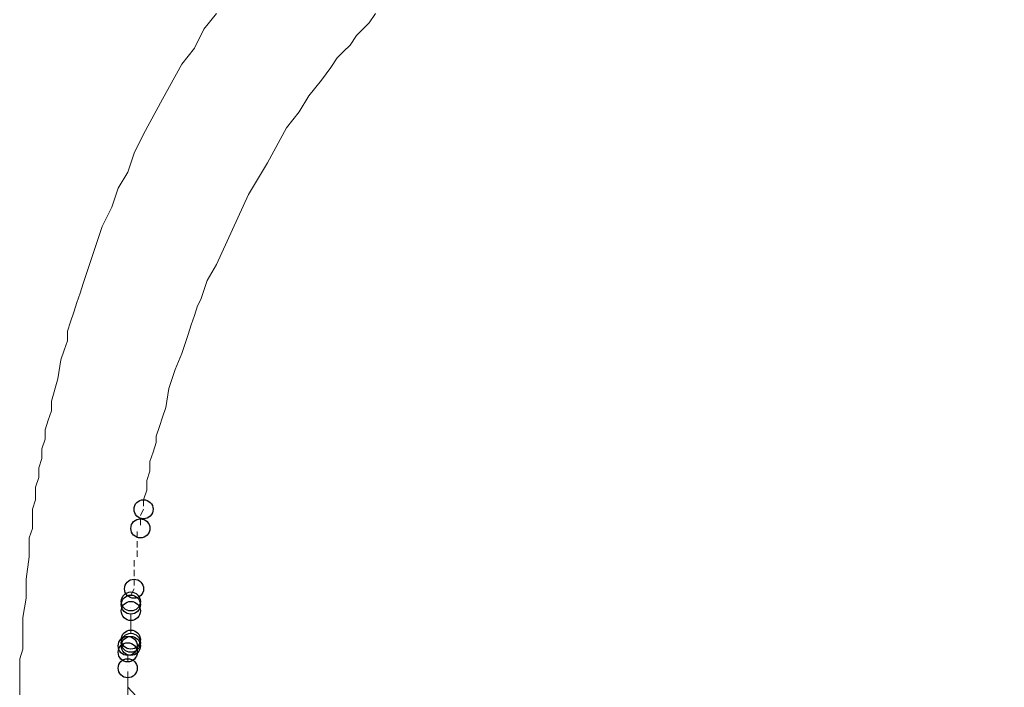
# Model space of a CAD drawing. Header units: centimetres. Extents: x -94 to 21, y -30 to 196.
# Tile 23 of 143: x -9.058 to -8.402, y -5.049 to -4.604. Entities that reach past the tile are written whole.
import ezdxf

# ---------------------------------------------------------------- set-up
doc = ezdxf.new("R2010")
doc.units = ezdxf.units.CM
doc.header["$MEASUREMENT"] = 0
doc.layers.add('Ebene 1', color=7, linetype='Continuous')

msp = doc.modelspace()

# ---------------------------------------------------------------- linework, layer by layer
at = {"layer": 'Ebene 1', "color": 252}
for centre in [(-8.97518, -4.92999), (-8.9773, -4.94269), (-8.98153, -4.98291), (-8.98365, -4.99137), (-8.98365, -4.99349), (-8.98365, -4.99772), (-8.98365, -5.01677), (-8.98365, -5.01889), (-8.98577, -5.02101), (-8.98577, -5.02524), (-8.98365, -5.02101), (-8.98577, -5.03582)]:
    msp.add_ellipse(centre, major_axis=(0, 0.00635), ratio=1, dxfattribs=at)
at = {"layer": 'Ebene 1', "color": 252, "lineweight": 13}
for points in [[(-8.93497, -4.61037), (-8.93497, -4.61037), (-8.9265, -4.59979), (-8.9265, -4.59979)], [(-8.8249, -4.60614), (-8.8249, -4.60614), (-8.82067, -4.59979), (-8.82067, -4.59979)], [(-8.94132, -4.62307), (-8.94132, -4.62307), (-8.93497, -4.61037), (-8.93497, -4.61037)], [(-8.8376, -4.62096), (-8.8376, -4.62096), (-8.83337, -4.61461), (-8.83337, -4.61461)], [(-8.94978, -4.63366), (-8.94978, -4.63366), (-8.94132, -4.62307), (-8.94132, -4.62307)], [(-8.8503, -4.63577), (-8.8503, -4.63577), (-8.84607, -4.62942), (-8.84607, -4.62942)], [(-8.85665, -4.64424), (-8.85665, -4.64424), (-8.8503, -4.63577), (-8.8503, -4.63577)], [(-8.86512, -4.65482), (-8.86512, -4.65482), (-8.85665, -4.64424), (-8.85665, -4.64424)], [(-8.87147, -4.66541), (-8.87147, -4.66541), (-8.86512, -4.65482), (-8.86512, -4.65482)], [(-8.87993, -4.67599), (-8.87993, -4.67599), (-8.87147, -4.66541), (-8.87147, -4.66541)], [(-8.89263, -4.69927), (-8.89263, -4.69927), (-8.87993, -4.67599), (-8.87993, -4.67599)], [(-8.98153, -4.69292), (-8.98153, -4.69292), (-8.97518, -4.68022), (-8.97518, -4.68022)], [(-8.98577, -4.70562), (-8.98577, -4.70562), (-8.98153, -4.69292), (-8.98153, -4.69292)], [(-8.90533, -4.72044), (-8.90533, -4.72044), (-8.89263, -4.69927), (-8.89263, -4.69927)], [(-8.99212, -4.71621), (-8.99212, -4.71621), (-8.98577, -4.70562), (-8.98577, -4.70562)], [(-8.99635, -4.72891), (-8.99635, -4.72891), (-8.99212, -4.71621), (-8.99212, -4.71621)], [(-9.0027, -4.74161), (-9.0027, -4.74161), (-8.99635, -4.72891), (-8.99635, -4.72891)], [(-8.93285, -4.77759), (-8.93285, -4.77759), (-8.9265, -4.76701), (-8.9265, -4.76701)], [(-8.93708, -4.79029), (-8.93708, -4.79029), (-8.93285, -4.77759), (-8.93285, -4.77759)], [(-8.9392, -4.79452), (-8.9392, -4.79452), (-8.93708, -4.79029), (-8.93708, -4.79029)], [(-9.02598, -4.81781), (-9.02598, -4.81781), (-9.02598, -4.81146), (-9.02598, -4.81146)], [(-8.95402, -4.83686), (-8.95402, -4.83686), (-8.94978, -4.82627), (-8.94978, -4.82627)], [(-9.03233, -4.84321), (-9.03233, -4.84321), (-9.03022, -4.83051), (-9.03022, -4.83051)], [(-8.95825, -4.84956), (-8.95825, -4.84956), (-8.95402, -4.83686), (-8.95402, -4.83686)], [(-9.03657, -4.85802), (-9.03657, -4.85802), (-9.03233, -4.84321), (-9.03233, -4.84321)], [(-8.96037, -4.86226), (-8.96037, -4.86226), (-8.95825, -4.84956), (-8.95825, -4.84956)], [(-9.03657, -4.86437), (-9.03657, -4.86437), (-9.03657, -4.85802), (-9.03657, -4.85802)], [(-9.0408, -4.88342), (-9.0408, -4.88342), (-9.0408, -4.87707), (-9.0408, -4.87707)], [(-8.96672, -4.88554), (-8.96672, -4.88554), (-8.96672, -4.88131), (-8.96672, -4.88131)], [(-9.04292, -4.88977), (-9.04292, -4.88977), (-9.0408, -4.88342), (-9.0408, -4.88342)], [(-9.04292, -4.89612), (-9.04292, -4.89612), (-9.04292, -4.88977), (-9.04292, -4.88977)], [(-9.04503, -4.90247), (-9.04503, -4.90247), (-9.04292, -4.89612), (-9.04292, -4.89612)], [(-8.97095, -4.90459), (-8.97095, -4.90459), (-8.97095, -4.89824), (-8.97095, -4.89824)], [(-9.04503, -4.90882), (-9.04503, -4.90882), (-9.04503, -4.90247), (-9.04503, -4.90247)], [(-8.97307, -4.91094), (-8.97307, -4.91094), (-8.97095, -4.90459), (-8.97095, -4.90459)], [(-9.04715, -4.91517), (-9.04715, -4.91517), (-9.04503, -4.90882), (-9.04503, -4.90882)], [(-8.97307, -4.91729), (-8.97307, -4.91729), (-8.97307, -4.91094), (-8.97307, -4.91094)], [(-9.04715, -4.92364), (-9.04715, -4.92364), (-9.04715, -4.91517), (-9.04715, -4.91517)], [(-8.97518, -4.92364), (-8.97518, -4.92364), (-8.97307, -4.91729), (-8.97307, -4.91729)], [(-9.04927, -4.92999), (-9.04927, -4.92999), (-9.04715, -4.92364), (-9.04715, -4.92364)], [(-8.97518, -4.92787), (-8.97518, -4.92787), (-8.97518, -4.92364), (-8.97518, -4.92364)], [(-8.9773, -4.93422), (-8.9773, -4.93422), (-8.97518, -4.92999), (-8.97518, -4.92999)], [(-9.05138, -4.94904), (-9.05138, -4.94904), (-9.04927, -4.94269), (-9.04927, -4.94269)], [(-9.0535, -4.97656), (-9.0535, -4.97656), (-9.05138, -4.96174), (-9.05138, -4.96174)], [(-9.0535, -4.98926), (-9.0535, -4.98926), (-9.0535, -4.97656), (-9.0535, -4.97656)], [(-8.98365, -4.98714), (-8.98365, -4.98714), (-8.98153, -4.98291), (-8.98153, -4.98291)], [(-9.05562, -5.00196), (-9.05562, -5.00196), (-9.0535, -4.98926), (-9.0535, -4.98926)], [(-9.05773, -5.02947), (-9.05773, -5.02947), (-9.05562, -5.02312), (-9.05562, -5.02312)], [(-8.9646, -7.2562), (-8.9646, -7.2562), (-8.98577, -5.04852), (-8.98577, -5.04852)], [(-8.40157, -5.67717), (-8.40157, -5.67717), (-8.98577, -5.04852), (-8.98577, -5.04852)]]:
    msp.add_open_spline(points, degree=3, dxfattribs=at)
for points, knots in [([(-8.83337, -4.61461), (-8.83337, -4.61461), (-8.82913, -4.61037), (-8.82913, -4.61037), (-8.82913, -4.61037), (-8.8249, -4.60614), (-8.8249, -4.60614)], [0, 0, 0, 0, 0.5, 0.5, 0.5, 1, 1, 1, 1]), ([(-8.84607, -4.62942), (-8.84607, -4.62942), (-8.84183, -4.62519), (-8.84183, -4.62519), (-8.84183, -4.62519), (-8.8376, -4.62096), (-8.8376, -4.62096)], [0, 0, 0, 0, 0.5, 0.5, 0.5, 1, 1, 1, 1]), ([(-8.97518, -4.68022), (-8.97518, -4.68022), (-8.96248, -4.65694), (-8.96248, -4.65694), (-8.96248, -4.65694), (-8.94978, -4.63366), (-8.94978, -4.63366)], [0, 0, 0, 0, 0.5, 0.5, 0.5, 1, 1, 1, 1]), ([(-8.9265, -4.76701), (-8.9265, -4.76701), (-8.91592, -4.74372), (-8.91592, -4.74372), (-8.91592, -4.74372), (-8.90533, -4.72044), (-8.90533, -4.72044)], [0, 0, 0, 0, 0.5, 0.5, 0.5, 1, 1, 1, 1]), ([(-9.02598, -4.81146), (-9.02598, -4.81146), (-9.02387, -4.80511), (-9.02387, -4.80511), (-9.02387, -4.80511), (-9.02175, -4.79876), (-9.02175, -4.79876), (-9.02175, -4.79876), (-9.01963, -4.79241), (-9.01963, -4.79241), (-9.01963, -4.79241), (-9.01752, -4.78606), (-9.01752, -4.78606), (-9.01752, -4.78606), (-9.0154, -4.77971), (-9.0154, -4.77971), (-9.0154, -4.77971), (-9.01117, -4.76701), (-9.01117, -4.76701), (-9.01117, -4.76701), (-9.00693, -4.75431), (-9.00693, -4.75431), (-9.00693, -4.75431), (-9.0027, -4.74161), (-9.0027, -4.74161)], [0, 0, 0, 0, 0.125, 0.125, 0.125, 0.25, 0.25, 0.25, 0.375, 0.375, 0.375, 0.5, 0.5, 0.5, 0.625, 0.625, 0.625, 0.75, 0.75, 0.75, 0.875, 0.875, 0.875, 1, 1, 1, 1]), ([(-8.94978, -4.82627), (-8.94978, -4.82627), (-8.94555, -4.81357), (-8.94555, -4.81357), (-8.94555, -4.81357), (-8.94343, -4.80722), (-8.94343, -4.80722), (-8.94343, -4.80722), (-8.94132, -4.80087), (-8.94132, -4.80087), (-8.94132, -4.80087), (-8.9392, -4.79452), (-8.9392, -4.79452)], [0, 0, 0, 0, 0.25, 0.25, 0.25, 0.5, 0.5, 0.5, 0.75, 0.75, 0.75, 1, 1, 1, 1]), ([(-9.03022, -4.83051), (-9.03022, -4.83051), (-9.0281, -4.82416), (-9.0281, -4.82416), (-9.0281, -4.82416), (-9.02598, -4.81781), (-9.02598, -4.81781)], [0, 0, 0, 0, 0.5, 0.5, 0.5, 1, 1, 1, 1]), ([(-9.0408, -4.87707), (-9.0408, -4.87707), (-9.03868, -4.87072), (-9.03868, -4.87072), (-9.03868, -4.87072), (-9.03657, -4.86437), (-9.03657, -4.86437)], [0, 0, 0, 0, 0.5, 0.5, 0.5, 1, 1, 1, 1]), ([(-8.96672, -4.88131), (-8.96672, -4.88131), (-8.9646, -4.87496), (-8.9646, -4.87496), (-8.9646, -4.87496), (-8.96248, -4.86861), (-8.96248, -4.86861), (-8.96248, -4.86861), (-8.96037, -4.86226), (-8.96037, -4.86226)], [0, 0, 0, 0, 0.333333, 0.333333, 0.333333, 0.666667, 0.666667, 0.666667, 1, 1, 1, 1]), ([(-8.97095, -4.89824), (-8.97095, -4.89824), (-8.96883, -4.89189), (-8.96883, -4.89189), (-8.96883, -4.89189), (-8.96672, -4.88554), (-8.96672, -4.88554)], [0, 0, 0, 0, 0.5, 0.5, 0.5, 1, 1, 1, 1]), ([(-9.04927, -4.94269), (-9.04927, -4.94269), (-9.04927, -4.93634), (-9.04927, -4.93634), (-9.04927, -4.93634), (-9.04927, -4.92999), (-9.04927, -4.92999)], [0, 0, 0, 0, 0.5, 0.5, 0.5, 1, 1, 1, 1]), ([(-8.9773, -4.94057), (-8.9773, -4.94057), (-8.9773, -4.93634), (-8.9773, -4.93634), (-8.9773, -4.93634), (-8.9773, -4.93634), (-8.9773, -4.93634)], [0, 0, 0, 0, 0.5, 0.5, 0.5, 1, 1, 1, 1]), ([(-8.97942, -4.94904), (-8.97942, -4.94904), (-8.97942, -4.94481), (-8.97942, -4.94481), (-8.97942, -4.94481), (-8.97942, -4.94481), (-8.97942, -4.94481)], [0, 0, 0, 0, 0.5, 0.5, 0.5, 1, 1, 1, 1]), ([(-9.05138, -4.96174), (-9.05138, -4.96174), (-9.05138, -4.95539), (-9.05138, -4.95539), (-9.05138, -4.95539), (-9.05138, -4.94904), (-9.05138, -4.94904)], [0, 0, 0, 0, 0.5, 0.5, 0.5, 1, 1, 1, 1]), ([(-8.97942, -4.95539), (-8.97942, -4.95539), (-8.97942, -4.95116), (-8.97942, -4.95116), (-8.97942, -4.95116), (-8.97942, -4.95116), (-8.97942, -4.95116)], [0, 0, 0, 0, 0.5, 0.5, 0.5, 1, 1, 1, 1]), ([(-8.97942, -4.96174), (-8.97942, -4.96174), (-8.97942, -4.95751), (-8.97942, -4.95751), (-8.97942, -4.95751), (-8.97942, -4.95751), (-8.97942, -4.95751)], [0, 0, 0, 0, 0.5, 0.5, 0.5, 1, 1, 1, 1]), ([(-8.98153, -4.96809), (-8.98153, -4.96809), (-8.98153, -4.96386), (-8.98153, -4.96386), (-8.98153, -4.96386), (-8.98153, -4.96386), (-8.98153, -4.96386)], [0, 0, 0, 0, 0.5, 0.5, 0.5, 1, 1, 1, 1]), ([(-8.98153, -4.97444), (-8.98153, -4.97444), (-8.98153, -4.97021), (-8.98153, -4.97021), (-8.98153, -4.97021), (-8.98153, -4.97021), (-8.98153, -4.97021)], [0, 0, 0, 0, 0.5, 0.5, 0.5, 1, 1, 1, 1]), ([(-8.98153, -4.98079), (-8.98153, -4.98079), (-8.98153, -4.97656), (-8.98153, -4.97656), (-8.98153, -4.97656), (-8.98153, -4.97656), (-8.98153, -4.97656)], [0, 0, 0, 0, 0.5, 0.5, 0.5, 1, 1, 1, 1]), ([(-8.98365, -4.98926), (-8.98365, -4.98926), (-8.98365, -4.98926), (-8.98365, -4.98926), (-8.98365, -4.98926), (-8.98365, -4.98926), (-8.98365, -4.98926)], [0, 0, 0, 0, 0.5, 0.5, 0.5, 1, 1, 1, 1]), ([(-8.98365, -4.99561), (-8.98365, -4.99561), (-8.98365, -4.99561), (-8.98365, -4.99561), (-8.98365, -4.99561), (-8.98365, -4.99561), (-8.98365, -4.99561)], [0, 0, 0, 0, 0.5, 0.5, 0.5, 1, 1, 1, 1]), ([(-8.98365, -5.01254), (-8.98365, -5.01254), (-8.98365, -5.00619), (-8.98365, -5.00619), (-8.98365, -5.00619), (-8.98365, -4.99984), (-8.98365, -4.99984), (-8.98365, -4.99984), (-8.98365, -4.99984), (-8.98365, -4.99984)], [0, 0, 0, 0, 0.333333, 0.333333, 0.333333, 0.666667, 0.666667, 0.666667, 1, 1, 1, 1]), ([(-9.05562, -5.02312), (-9.05562, -5.02312), (-9.05562, -5.01677), (-9.05562, -5.01677), (-9.05562, -5.01677), (-9.05562, -5.00196), (-9.05562, -5.00196)], [0, 0, 0, 0, 0.5, 0.5, 0.5, 1, 1, 1, 1]), ([(-8.98365, -5.01466), (-8.98365, -5.01466), (-8.98365, -5.01466), (-8.98365, -5.01466), (-8.98365, -5.01466), (-8.98365, -5.01466), (-8.98365, -5.01466)], [0, 0, 0, 0, 0.5, 0.5, 0.5, 1, 1, 1, 1]), ([(-8.98577, -5.02312), (-8.98577, -5.02312), (-8.98577, -5.02312), (-8.98577, -5.02312), (-8.98577, -5.02312), (-8.98577, -5.02312), (-8.98577, -5.02312), (-8.98577, -5.02312), (-8.98577, -5.02312), (-8.98577, -5.02312)], [0, 0, 0, 0, 0.333333, 0.333333, 0.333333, 0.666667, 0.666667, 0.666667, 1, 1, 1, 1]), ([(-9.05773, -5.08239), (-9.05773, -5.08239), (-9.05773, -5.07604), (-9.05773, -5.07604), (-9.05773, -5.07604), (-9.05773, -5.06969), (-9.05773, -5.06969), (-9.05773, -5.06969), (-9.05773, -5.05699), (-9.05773, -5.05699), (-9.05773, -5.05699), (-9.05773, -5.04217), (-9.05773, -5.04217), (-9.05773, -5.04217), (-9.05773, -5.03582), (-9.05773, -5.03582), (-9.05773, -5.03582), (-9.05773, -5.02947), (-9.05773, -5.02947)], [0, 0, 0, 0, 0.166667, 0.166667, 0.166667, 0.333333, 0.333333, 0.333333, 0.5, 0.5, 0.5, 0.666667, 0.666667, 0.666667, 0.833333, 0.833333, 0.833333, 1, 1, 1, 1]), ([(-8.98577, -5.03159), (-8.98577, -5.03159), (-8.98577, -5.02735), (-8.98577, -5.02735), (-8.98577, -5.02735), (-8.98577, -5.02735), (-8.98577, -5.02735)], [0, 0, 0, 0, 0.5, 0.5, 0.5, 1, 1, 1, 1]), ([(-8.98577, -5.0337), (-8.98577, -5.0337), (-8.98577, -5.0337), (-8.98577, -5.0337), (-8.98577, -5.0337), (-8.98577, -5.0337), (-8.98577, -5.0337)], [0, 0, 0, 0, 0.5, 0.5, 0.5, 1, 1, 1, 1]), ([(-8.98577, -5.04852), (-8.98577, -5.04852), (-8.98577, -5.04429), (-8.98577, -5.04429), (-8.98577, -5.04429), (-8.98577, -5.03794), (-8.98577, -5.03794), (-8.98577, -5.03794), (-8.98577, -5.03794), (-8.98577, -5.03794)], [0, 0, 0, 0, 0.333333, 0.333333, 0.333333, 0.666667, 0.666667, 0.666667, 1, 1, 1, 1])]:
    msp.add_open_spline(points, degree=3, knots=knots, dxfattribs=at)

doc.saveas('drawing.dxf')
